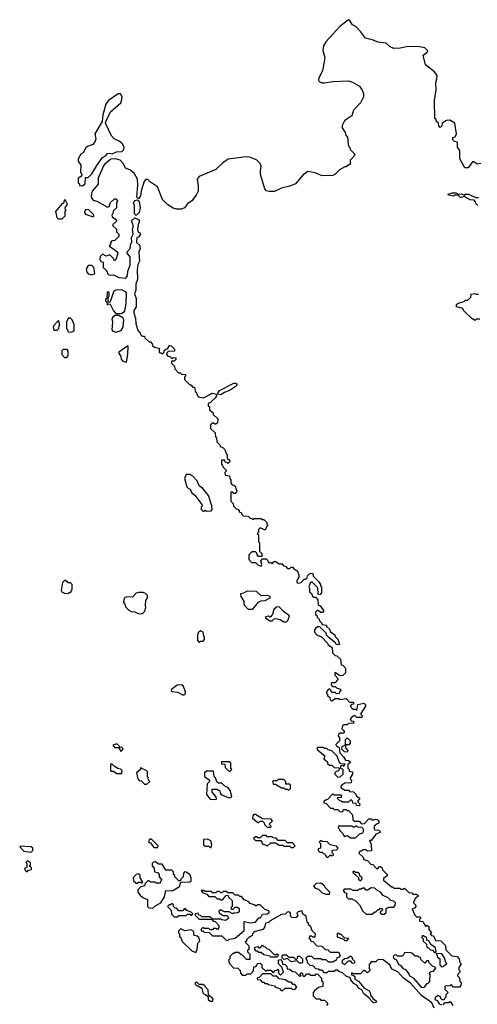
# Model space of a CAD drawing. Extents: x 2737564 to 2859580, y 876530 to 1012372.
# Tile 41 of 110: x 2840770 to 2844605, y 902265 to 910523. Entities that reach past the tile are written whole.
import ezdxf

# ---------------------------------------------------------------- set-up
doc = ezdxf.new("R2010")
doc.units = 0

msp = doc.modelspace()

# ---------------------------------------------------------------- linework, layer by layer
at = {"layer": '0CON05XD'}
for points in [[(2844635, 909316.7), (2844605, 909312.5), (2844575, 909330), (2844565, 909330), (2844528.3, 909281.7), (2844501.7, 909281.7), (2844460, 909355), (2844460, 909425), (2844440, 909455), (2844440, 909495), (2844415, 909500), (2844400, 909515), (2844400, 909535), (2844418.3, 909541.7), (2844430, 909565), (2844417.5, 909655), (2844375, 909680), (2844346.4, 909676.4), (2844310, 909655), (2844307, 909633), (2844295, 909620), (2844281.7, 909631.7), (2844280, 909655), (2844261.7, 909671.7), (2844260, 909685), (2844250, 909695), (2844246.7, 909845), (2844260, 909935), (2844256.2, 909995), (2844266.7, 910026.7), (2844267.5, 910055), (2844247.5, 910085), (2844170, 910145), (2844150, 910225), (2844190, 910255), (2844187.5, 910265), (2844165, 910286.7), (2844120, 910295), (2844025, 910297.1), (2843960, 910285), (2843905, 910281.2), (2843875, 910296.2), (2843841.2, 910325), (2843775, 910334.3), (2843725, 910354.4), (2843667.7, 910367.7), (2843625.6, 910425), (2843586.9, 910465), (2843560, 910480), (2843535, 910518.1), (2843525, 910522.9), (2843451.9, 910465), (2843335, 910337.5), (2843316.9, 910305), (2843311.1, 910265), (2843326.7, 910205), (2843318.8, 910155), (2843307.3, 910092.7), (2843278, 910035), (2843274.2, 910015), (2843278.8, 910005), (2843303.3, 909993.3), (2843323.2, 909993.2), (2843395, 910004.4), (2843525, 910011.4), (2843559.5, 909999.5), (2843617.5, 909965), (2843640.7, 909930.7), (2843650, 909905), (2843650, 909875), (2843627.5, 909825), (2843567.5, 909765), (2843553, 909717), (2843511.7, 909688.3), (2843492.5, 909675), (2843473.3, 909635), (2843473.3, 909615), (2843497, 909577), (2843503, 909553), (2843517, 909537), (2843522.5, 909475), (2843530, 909455), (2843540, 909445), (2843540, 909435), (2843580, 909395), (2843570, 909375), (2843540, 909345), (2843538.3, 909311.7), (2843525, 909300), (2843515, 909300), (2843505, 909290), (2843495, 909290), (2843450, 909265), (2843413, 909227), (2843395, 909217.5), (2843305, 909212.5), (2843245, 909238), (2843185, 909250.8), (2843145, 909222), (2843082.5, 909145), (2843034.1, 909125.9), (2842965, 909110), (2842905, 909082.5), (2842861.7, 909081.7), (2842835, 909087.5), (2842823, 909103), (2842788.9, 909225), (2842786.7, 909255), (2842794.4, 909295), (2842785, 909316), (2842755, 909346.7), (2842695, 909370), (2842665, 909373.3), (2842516.9, 909353.1), (2842470.6, 909319.4), (2842415, 909265.8), (2842273.4, 909206.6), (2842257.5, 909185), (2842265, 909130), (2842264.3, 909085), (2842250, 909050), (2842212.5, 909005), (2842175, 908977.5), (2842152.5, 908945), (2842125, 908933.3), (2842085, 908933.3), (2842055, 908943.3), (2842010.5, 908970.5), (2841965.9, 909015.9), (2841925, 909120), (2841865, 909160), (2841845, 909182.5), (2841825, 909182.5), (2841809.3, 909160.7), (2841786.7, 909085), (2841782.5, 909045), (2841765, 909020), (2841752.5, 909035), (2841760, 909135), (2841756.7, 909185), (2841730, 909235), (2841693.6, 909263.6), (2841657, 909277), (2841640, 909315), (2841612.5, 909345), (2841573.6, 909356.4), (2841535, 909352.5), (2841480.7, 909309.3), (2841473, 909297), (2841427.5, 909195), (2841427, 909143), (2841377.5, 909085), (2841370, 909045), (2841372.5, 909025), (2841385, 909010), (2841415, 909000), (2841505, 908950), (2841520, 908955), (2841531.7, 908988.3), (2841565, 909020), (2841575, 909020), (2841590, 909005), (2841580, 908985), (2841580, 908945), (2841553, 908917), (2841550, 908895), (2841542.5, 908885), (2841545, 908870), (2841580, 908845), (2841578.3, 908831.7), (2841550, 908805), (2841550, 908795), (2841580, 908765), (2841580, 908745), (2841600, 908725), (2841600, 908705), (2841568.3, 908671.7), (2841541.7, 908668.3), (2841530, 908655), (2841530, 908635), (2841520, 908625), (2841585, 908580), (2841592.5, 908565), (2841577, 908513), (2841565, 908500), (2841555, 908520), (2841525, 908550), (2841495, 908540), (2841465, 908557.5), (2841443, 908537), (2841442.5, 908515), (2841450, 908495), (2841468.3, 908488.3), (2841470, 908445), (2841498.3, 908418.3), (2841510, 908385), (2841525, 908380), (2841555, 908382.5), (2841600.7, 908360.7), (2841660, 908355), (2841672.5, 908375), (2841676.7, 908415), (2841696.7, 908465), (2841696.7, 908535), (2841670, 908565), (2841670, 908575), (2841697, 908603), (2841700, 908645), (2841710, 908655), (2841707.5, 908695), (2841720, 908725), (2841716.7, 908765), (2841722.5, 908795), (2841707.5, 908835), (2841735, 908860), (2841770, 908845), (2841772.5, 908825), (2841762.5, 908805), (2841757.5, 908765), (2841761.7, 908741.7), (2841776.4, 908736.4), (2841782.5, 908725), (2841765, 908700), (2841753, 908697), (2841747.5, 908655), (2841775, 908632.5), (2841780, 908605), (2841767, 908573), (2841773, 908497), (2841760.7, 908469.3), (2841753.3, 908425), (2841756.7, 908345), (2841742.5, 908305), (2841742.5, 908255), (2841731.2, 908225), (2841746.7, 908185), (2841746.4, 908113.6), (2841727.5, 908085), (2841727.5, 908065), (2841740.7, 908020.7), (2841742.5, 907975), (2841760, 907915), (2841780, 907895), (2841781.7, 907881.7), (2841795, 907870), (2841815, 907870), (2841820, 907855), (2841855, 907820), (2841865, 907820), (2841880, 907805), (2841881.7, 907791.7), (2841900, 907775), (2841938.3, 907768.3), (2841940, 907735), (2841945, 907730), (2841955, 907730), (2841965, 907720), (2841980, 907735)], [(2841295, 909130), (2841317.5, 909145), (2841321.7, 909198.3), (2841345, 909200), (2841375, 909230), (2841415, 909300), (2841464.1, 909365.9), (2841489.3, 909380.7), (2841505, 909400), (2841523, 909403), (2841545, 909397.5), (2841580, 909415), (2841625, 909418.8), (2841643.3, 909435), (2841646.7, 909455), (2841630, 909485), (2841602.5, 909505), (2841562.7, 909522.7), (2841538.3, 909548.3), (2841490, 909655), (2841493.3, 909675), (2841530.9, 909749.1), (2841617.1, 909825), (2841627.2, 909852.8), (2841627.5, 909875), (2841615, 909900.8), (2841595, 909900), (2841515, 909844.3), (2841492.2, 909815), (2841467.1, 909725), (2841462.3, 909667.7), (2841398.8, 909565), (2841406.7, 909525), (2841402.5, 909505), (2841383, 909477), (2841339.3, 909460.7), (2841325, 909447.5), (2841303, 909407), (2841282.5, 909395), (2841260, 909355), (2841260, 909335), (2841281.7, 909301.7), (2841280, 909245), (2841290, 909225), (2841288.3, 909211.7), (2841260, 909195), (2841260, 909155), (2841270, 909145), (2841271.7, 909131.7), (2841295, 909130)], [(2844610, 908965), (2844591.7, 908981.7), (2844590, 908995), (2844578.3, 909008.3), (2844545, 909012.5), (2844495, 909040), (2844480, 909035), (2844465, 909032.5), (2844445, 909050), (2844415, 909050), (2844405, 909042.5), (2844365, 909050), (2844361.7, 909058.3), (2844395, 909070), (2844425, 909070), (2844445, 909060), (2844471.7, 909061.7), (2844495, 909050), (2844505, 909060), (2844535, 909060), (2844555, 909047.5), (2844593, 909033), (2844615, 909032.5)], [(2841125, 908852.5), (2841151.7, 908878.3), (2841150, 908915), (2841160, 908925), (2841150, 908935), (2841150, 908945), (2841170, 908975), (2841155, 909010), (2841141.7, 909008.3), (2841138.3, 908981.7), (2841125, 908980), (2841070, 908915), (2841080, 908865), (2841093, 908853), (2841125, 908852.5)], [(2841745, 908880), (2841732.5, 908895), (2841732.5, 908965), (2841722.5, 908985), (2841733.6, 909006.4), (2841755, 909012.5), (2841771.7, 909001.7), (2841780, 908945), (2841770, 908905), (2841745, 908880)], [(2841385, 908870), (2841390, 908875), (2841388.3, 908888.3), (2841348.3, 908928.3), (2841325, 908930), (2841315, 908920), (2841312.5, 908905), (2841321.7, 908891.7), (2841385, 908870)], [(2841375, 908382.5), (2841400, 908395), (2841390, 908445), (2841375, 908460), (2841345, 908460), (2841327, 908433), (2841333.3, 908405), (2841345, 908392.5), (2841375, 908382.5)], [(2841615, 908057.5), (2841625, 908062.5), (2841647.5, 908075), (2841653, 908093), (2841663.3, 908145), (2841666, 908226), (2841660.7, 908240.7), (2841625, 908256.2), (2841575, 908253.3), (2841560, 908245), (2841525, 908150), (2841510, 908155), (2841510, 908195), (2841520, 908205), (2841520, 908235), (2841515, 908240), (2841501.7, 908238.3), (2841500, 908185), (2841490, 908175), (2841490, 908165), (2841500, 908155), (2841501.7, 908131.7), (2841515, 908140), (2841528.3, 908138.3), (2841555, 908080), (2841575, 908060), (2841615, 908057.5)], [(2844625, 908010), (2844595, 908010), (2844585, 908000), (2844575, 908010), (2844565, 908010), (2844490, 908085), (2844485, 908100), (2844430, 908115), (2844430, 908135), (2844443.9, 908146.1), (2844495, 908160), (2844505, 908170), (2844525, 908170), (2844550, 908195), (2844555, 908220), (2844585, 908227.5), (2844595, 908220), (2844615, 908220)], [(2841575, 907902.5), (2841620, 907915), (2841637.5, 907945), (2841642.5, 908005), (2841633, 908023), (2841601.7, 908041.7), (2841568.3, 908041.7), (2841550.7, 908029.3), (2841542.5, 908015), (2841547.5, 907985), (2841543, 907923), (2841550, 907910), (2841575, 907902.5)], [(2841085, 907920), (2841097, 907933), (2841100, 907955), (2841107.5, 907965), (2841095, 908000), (2841053.6, 907956.4), (2841050, 907945), (2841055, 907920), (2841085, 907920)], [(2841205, 907902.5), (2841227, 907913), (2841226.4, 907966.4), (2841210, 908005), (2841195, 908020), (2841175, 908020), (2841162.5, 907985), (2841162.5, 907935), (2841180, 907905), (2841205, 907902.5)], [(2841665, 907650), (2841677.5, 907715), (2841680, 907785), (2841675, 907787.5), (2841600, 907735), (2841600, 907725), (2841617, 907697), (2841620, 907675), (2841635, 907660), (2841665, 907650)], [(2841980, 907735), (2841981.7, 907748.3), (2841995, 907760), (2842008.3, 907761.7), (2842025, 907790), (2842038.3, 907788.3), (2842068.3, 907758.3), (2842068.3, 907741.7), (2842015, 907740), (2842001.7, 907728.3), (2842000, 907715), (2842011.7, 907701.7), (2842028.3, 907698.3), (2842045, 907680), (2842055, 907690), (2842078.3, 907688.3), (2842078.3, 907671.7), (2842065, 907660), (2842041.7, 907658.3), (2842041.7, 907641.7), (2842068.3, 907618.3), (2842070, 907595), (2842101.7, 907561.7), (2842115, 907560), (2842125, 907550), (2842158.3, 907548.3), (2842160, 907535), (2842150, 907525), (2842150, 907505), (2842195, 907460), (2842205, 907460), (2842221.7, 907441.7), (2842238.3, 907438.3), (2842240, 907405), (2842248.3, 907398.3), (2842265, 907360), (2842309.3, 907350.7), (2842385, 907390), (2842410, 907385), (2842420, 907375), (2842420, 907365), (2842409.3, 907350.7), (2842368.3, 907311.7), (2842350, 907305), (2842350, 907285), (2842360, 907275), (2842361.7, 907251.7), (2842390, 907225), (2842391.7, 907211.7), (2842430, 907175), (2842428.3, 907141.7), (2842415, 907130), (2842405, 907130), (2842395, 907140), (2842381.7, 907138.3), (2842370, 907125), (2842370, 907095), (2842408.3, 907058.3), (2842410, 907025), (2842420, 907015), (2842421.7, 906981.7), (2842448.3, 906958.3), (2842451.7, 906941.7), (2842468.3, 906938.3), (2842488.3, 906918.3), (2842500, 906885), (2842510, 906875), (2842510, 906845), (2842530, 906825), (2842528.3, 906811.7), (2842515, 906800), (2842505, 906810), (2842491.7, 906811.7), (2842488.3, 906828.3), (2842465, 906830), (2842460, 906825), (2842460, 906795), (2842470, 906785), (2842471.7, 906771.7), (2842500, 906745), (2842500, 906735), (2842490, 906725), (2842491.7, 906701.7), (2842528.3, 906698.3), (2842530, 906675), (2842540, 906665), (2842540, 906635), (2842551.7, 906621.7), (2842565, 906620), (2842578.3, 906608.3), (2842580, 906585), (2842590, 906575), (2842588.3, 906561.7), (2842575, 906550), (2842565, 906550), (2842555, 906560), (2842540, 906560), (2842540, 906485), (2842560, 906465), (2842561.7, 906441.7), (2842585, 906420), (2842598.3, 906418.3), (2842610, 906405), (2842610, 906395), (2842628.3, 906388.3), (2842630, 906375), (2842641.7, 906361.7), (2842685, 906360), (2842701.7, 906341.7), (2842715, 906340), (2842725, 906330), (2842735, 906340), (2842795, 906340), (2842805, 906330), (2842815, 906330), (2842840, 906305), (2842840, 906295), (2842850, 906285), (2842840, 906275), (2842828.3, 906241.7), (2842785, 906260), (2842771.7, 906248.3), (2842770, 906225), (2842760, 906215), (2842770, 906205), (2842770, 906145), (2842780, 906135), (2842780, 906065), (2842800, 906045), (2842798.3, 906021.7), (2842771.7, 906021.7), (2842760, 906035), (2842758.3, 906048.3), (2842745, 906060), (2842715, 906060), (2842690, 906035), (2842690, 905995), (2842711.7, 905971.7), (2842745, 905970), (2842765, 905950), (2842795, 905940), (2842800, 905955), (2842790, 905985), (2842805, 906000), (2842835, 906000), (2842848.3, 905988.3), (2842855, 905970), (2842875, 905970), (2842885, 905960), (2842901.7, 905978.3), (2842915, 905980), (2842945, 905960), (2842968.3, 905958.3), (2842981.7, 905941.7), (2842998.3, 905938.3), (2843015, 905920), (2843035, 905920), (2843045, 905930), (2843055, 905930), (2843071.7, 905911.7), (2843085, 905910), (2843098.3, 905898.3), (2843112.5, 905855), (2843092.5, 905815), (2843091.7, 905801.7), (2843105, 905797.5), (2843128.3, 905801.7), (2843155, 905830), (2843165, 905830), (2843178.3, 905841.7), (2843182.5, 905857.5), (2843201.7, 905878.3), (2843225, 905880), (2843231.7, 905851.7), (2843275, 905810), (2843290, 905785), (2843290, 905775), (2843300, 905765), (2843300, 905715), (2843285, 905700), (2843270, 905705), (2843268.3, 905758.3), (2843218.3, 905808.3), (2843203, 905797), (2843192.5, 905765), (2843200, 905755), (2843200, 905725), (2843218.3, 905708.3), (2843221.7, 905691.7), (2843235, 905680), (2843248.3, 905678.3), (2843268.3, 905658.3), (2843271.7, 905611.7), (2843288.3, 905608.3), (2843320, 905565), (2843308.3, 905551.7), (2843295, 905550), (2843265, 905570), (2843250, 905555), (2843250, 905535), (2843260, 905525), (2843261.7, 905511.7), (2843280, 905495), (2843281.7, 905481.7), (2843300, 905465), (2843301.7, 905451.7), (2843340, 905445), (2843340, 905435), (2843365, 905410), (2843375, 905390), (2843410, 905365), (2843415, 905350), (2843437, 905327), (2843450, 905285), (2843445, 905280), (2843421.7, 905281.7), (2843420, 905295), (2843361.7, 905341.7), (2843341.7, 905361.7), (2843340, 905375), (2843285, 905430), (2843265, 905430), (2843251.7, 905418.3), (2843240, 905405), (2843240, 905385), (2843261.7, 905361.7), (2843298.3, 905348.3), (2843350, 905295), (2843351.7, 905281.7), (2843388.3, 905258.3), (2843391.7, 905211.7), (2843415, 905190), (2843428.3, 905188.3), (2843458.3, 905158.3), (2843463, 905113), (2843478.3, 905108.3), (2843500, 905085), (2843500, 905045), (2843477, 905023), (2843455, 905020), (2843411.7, 905048.3), (2843410, 905025), (2843440, 904995), (2843415, 904960), (2843385, 904960), (2843380, 904955), (2843380, 904945), (2843391.7, 904931.7), (2843415, 904930), (2843425, 904920), (2843458.3, 904908.3), (2843460, 904895), (2843450, 904885), (2843448.3, 904871.7), (2843425, 904870), (2843415, 904880), (2843385, 904880), (2843378.3, 904898.3), (2843365, 904910), (2843351.7, 904898.3), (2843340, 904885), (2843340, 904875), (2843350, 904865), (2843350, 904855), (2843368.3, 904838.3), (2843371.7, 904821.7), (2843385, 904810), (2843415, 904830), (2843445, 904830), (2843455, 904820), (2843505, 904830), (2843535, 904800), (2843568.3, 904798.3), (2843568.3, 904781.7), (2843551.7, 904778.3), (2843540, 904765), (2843561.7, 904741.7), (2843585, 904740), (2843595, 904730), (2843605, 904780), (2843655, 904790), (2843667, 904777), (2843667.5, 904765), (2843630, 904705), (2843630, 904695), (2843640, 904685), (2843638.3, 904671.7), (2843595, 904670), (2843575, 904690), (2843565, 904680), (2843555, 904680), (2843540, 904655), (2843551.7, 904641.7), (2843568.3, 904638.3), (2843568.3, 904621.7), (2843525, 904620), (2843515, 904610), (2843485, 904610), (2843475, 904600), (2843470, 904575), (2843488.3, 904558.3), (2843490, 904545), (2843485, 904540), (2843455, 904540), (2843441.7, 904528.3), (2843440, 904515), (2843450, 904505), (2843450, 904475), (2843420, 904445), (2843423.6, 904433.6), (2843448.3, 904418.3), (2843453, 904373), (2843485, 904340), (2843501.7, 904311.7), (2843525, 904310), (2843538.3, 904298.3), (2843538.3, 904291.7), (2843520, 904275), (2843520, 904245), (2843530, 904235), (2843531.7, 904221.7), (2843560, 904215), (2843560, 904195), (2843540, 904165), (2843540, 904155), (2843550, 904145), (2843548.3, 904121.7), (2843495, 904120), (2843485, 904110), (2843471.7, 904108.3), (2843460, 904095), (2843460, 904085), (2843471.7, 904071.7), (2843485, 904070), (2843495, 904060), (2843525, 904060), (2843535, 904050), (2843568.3, 904048.3), (2843588.3, 904028.3), (2843591.7, 904011.7), (2843620, 903995), (2843600, 903965), (2843618.3, 903948.3), (2843620, 903935), (2843615, 903930), (2843591.7, 903931.7), (2843590, 903950), (2843561.7, 903951.7), (2843558.3, 903968.3), (2843545, 903980), (2843525, 903960), (2843475, 903960), (2843465, 903970), (2843451.7, 903971.7), (2843430, 903995), (2843435, 904000), (2843468.3, 904001.7), (2843468.3, 904018.3), (2843405, 904020), (2843395, 904030), (2843348.3, 903981.7), (2843331.7, 903978.3), (2843320, 903965), (2843320, 903955), (2843338.3, 903948.3), (2843375, 903910), (2843395, 903910), (2843405, 903900), (2843435, 903900), (2843455, 903880), (2843478.3, 903881.7), (2843485, 903900), (2843505, 903900), (2843515, 903890), (2843525, 903890), (2843560, 903855), (2843561.7, 903811.7), (2843575, 903800), (2843615, 903800), (2843635, 903780), (2843658.3, 903781.7), (2843695, 903820), (2843715, 903820), (2843725, 903810), (2843755, 903817.5), (2843778.3, 903808.3), (2843780, 903785), (2843765, 903780), (2843741.7, 903758.3), (2843740, 903735), (2843748.3, 903728.3), (2843780, 903725), (2843790, 903715), (2843790, 903705), (2843755, 903692.5), (2843742.5, 903675)], [(2841165, 907690), (2841177.5, 907705), (2841177, 907747), (2841167, 907757), (2841135, 907757.5), (2841122.5, 907745), (2841122.5, 907715), (2841145, 907690), (2841165, 907690)], [(2842455, 907377.5), (2842431.7, 907381.7), (2842432.5, 907395), (2842445, 907412.5), (2842565, 907473.3), (2842580, 907475), (2842592.5, 907465), (2842585, 907450), (2842534.1, 907415.9), (2842485, 907397.5), (2842465, 907382.5), (2842455, 907377.5)], [(2842335, 906400), (2842375, 906402.5), (2842382.5, 906415), (2842380, 906445), (2842353.6, 906533.6), (2842303, 906593), (2842273.3, 906613.3), (2842257.5, 906655), (2842220, 906695), (2842195, 906707.5), (2842165, 906707.5), (2842151.2, 906675), (2842170, 906605), (2842185, 906590), (2842200, 906585), (2842212.5, 906555), (2842236.4, 906536.4), (2842297, 906457), (2842300, 906445), (2842290, 906435), (2842290, 906415), (2842305, 906400), (2842315, 906400), (2842325, 906410), (2842335, 906400)], [(2841175, 905710), (2841185, 905720), (2841195, 905720), (2841210, 905745), (2841210, 905785), (2841195, 905800), (2841175, 905800), (2841155, 905820), (2841145, 905820), (2841128.3, 905801.7), (2841117.5, 905735), (2841123.6, 905723.6), (2841145, 905712.5), (2841175, 905710)], [(2842725, 905580), (2842771.7, 905638.3), (2842795, 905650), (2842827, 905653), (2842870, 905675), (2842870, 905685), (2842845, 905692.5), (2842795, 905690), (2842755, 905727.5), (2842675, 905730), (2842645, 905712.5), (2842621.7, 905708.3), (2842622.5, 905685), (2842647.5, 905645), (2842647.5, 905625), (2842655, 905610), (2842685, 905580), (2842725, 905580)], [(2841795, 905540), (2841818.3, 905561.7), (2841827.5, 905595), (2841823, 905613), (2841828.3, 905651.7), (2841840, 905675), (2841840, 905695), (2841825, 905710), (2841805, 905717.5), (2841765, 905720), (2841745, 905712.5), (2841715, 905680), (2841665, 905682.5), (2841645, 905670), (2841640, 905635), (2841651.7, 905621.7), (2841660, 905595), (2841685, 905570), (2841705, 905560), (2841735, 905557.5), (2841763, 905543), (2841795, 905540)], [(2843005, 905472.5), (2843017, 905483), (2843031.7, 905521.7), (2842980.5, 905560.5), (2842945, 905597.5), (2842923.3, 905596.7), (2842900, 905575), (2842890, 905535), (2842868.3, 905511.7), (2842855, 905520), (2842830, 905515), (2842830, 905505), (2842865, 905480), (2842885, 905480), (2842901.7, 905498.3), (2842915, 905500), (2842951.7, 905491.7), (2842983, 905473), (2843005, 905472.5)], [(2842275, 905300), (2842285, 905310), (2842308.3, 905311.7), (2842320, 905325), (2842320, 905345), (2842313, 905353), (2842307.5, 905385), (2842285, 905397.5), (2842265, 905380), (2842260, 905365), (2842260, 905315), (2842275, 905300)], [(2842145, 904860), (2842158.3, 904871.7), (2842160, 904885), (2842140, 904935), (2842125, 904943.8), (2842088.3, 904941.7), (2842042.5, 904905), (2842040, 904895), (2842048.3, 904888.3), (2842095, 904882.5), (2842135, 904860), (2842145, 904860)], [(2843515, 904380), (2843491.7, 904381.7), (2843470, 904405), (2843471.7, 904428.3), (2843500, 904440), (2843500, 904485), (2843515, 904500), (2843540, 904475), (2843540, 904455), (2843528.3, 904441.7), (2843500, 904440), (2843500, 904415), (2843520, 904395), (2843515, 904380)], [(2841625, 904390), (2841638.3, 904408.3), (2841625, 904420), (2841611.7, 904421.7), (2841585, 904450), (2841551.7, 904438.3), (2841565, 904420), (2841598.3, 904418.3), (2841610, 904405), (2841611.7, 904391.7), (2841625, 904390)], [(2843435, 904170), (2843455, 904172.5), (2843480, 904195), (2843480, 904235), (2843461.7, 904241.7), (2843460, 904265), (2843475, 904270), (2843485, 904260), (2843498.3, 904278.3), (2843461.7, 904281.7), (2843448.3, 904298.3), (2843430, 904345), (2843385, 904390), (2843355, 904400), (2843345, 904410), (2843325, 904410), (2843315, 904420), (2843261.7, 904418.3), (2843261.7, 904401.7), (2843328.3, 904348.3), (2843320, 904325), (2843348.3, 904298.3), (2843350, 904285), (2843365, 904270), (2843385, 904270), (2843405, 904250), (2843448.3, 904248.3), (2843448.3, 904231.7), (2843435, 904220), (2843421.7, 904218.3), (2843410, 904205), (2843410, 904195), (2843435, 904170)], [(2841625, 904200), (2841630, 904225), (2841618.3, 904238.3), (2841593, 904243), (2841561.7, 904261.7), (2841545, 904280), (2841531.7, 904278.3), (2841530, 904225), (2841535, 904220), (2841555, 904220), (2841585, 904200), (2841625, 904200)], [(2841835, 904110), (2841860, 904135), (2841850, 904145), (2841847, 904167), (2841840, 904175), (2841840, 904215), (2841828.3, 904228.3), (2841795, 904240), (2841785, 904250), (2841778.3, 904231.7), (2841750, 904205), (2841760, 904155), (2841771.7, 904141.7), (2841788.3, 904138.3), (2841815, 904110), (2841835, 904110)], [(2842535, 904220), (2842547.5, 904235), (2842540, 904245), (2842538.3, 904288.3), (2842525, 904300), (2842461.7, 904298.3), (2842461.7, 904281.7), (2842488.3, 904278.3), (2842491.7, 904251.7), (2842521.7, 904221.7), (2842535, 904220)], [(2842415, 903982.5), (2842420, 903985), (2842417.5, 904005), (2842382.5, 904045), (2842381.7, 904068.3), (2842425, 904070), (2842435, 904060), (2842448.3, 904058.3), (2842450, 904035), (2842461.7, 904021.7), (2842525, 903997.5), (2842547.5, 904005), (2842536.7, 904055), (2842513, 904083), (2842490, 904095), (2842465, 904120), (2842435, 904120), (2842421.7, 904131.7), (2842410, 904165), (2842400, 904175), (2842395, 904220), (2842335, 904220), (2842320, 904205), (2842320, 904175), (2842358.3, 904148.3), (2842360, 904135), (2842340, 904115), (2842334.2, 904024.2), (2842365, 903986.2), (2842415, 903982.5)], [(2843025, 904060), (2843040, 904075), (2843040, 904105), (2843035, 904110), (2843001.7, 904111.7), (2843000, 904135), (2842985, 904150), (2842935, 904150), (2842925, 904140), (2842895, 904140), (2842890, 904135), (2842895, 904110), (2842915, 904110), (2842965, 904080), (2842985, 904080), (2842995, 904070), (2843015, 904070), (2843025, 904060)], [(2842875, 903750), (2842878.3, 903758.3), (2842860, 903775), (2842890, 903805), (2842877, 903817), (2842805, 903820), (2842745, 903857.5), (2842733, 903857), (2842723, 903847), (2842720, 903825), (2842765, 903790), (2842775, 903790), (2842785, 903800), (2842805, 903800), (2842818.3, 903788.3), (2842821.7, 903771.7), (2842845, 903750), (2842875, 903750)], [(2843585, 903660), (2843620, 903695), (2843647, 903703), (2843652.5, 903715), (2843650, 903735), (2843638.3, 903748.3), (2843605, 903750), (2843595, 903760), (2843585, 903760), (2843575, 903750), (2843565, 903750), (2843555, 903760), (2843441.7, 903758.3), (2843440, 903745), (2843450, 903735), (2843450, 903725), (2843478.3, 903698.3), (2843480, 903685), (2843491.7, 903671.7), (2843515, 903680), (2843545, 903660), (2843585, 903660)], [(2843065, 903580), (2843080, 903595), (2843055, 903620), (2843015, 903620), (2842995, 903640), (2842935, 903640), (2842918.3, 903658.3), (2842895, 903660), (2842885, 903670), (2842845, 903670), (2842835, 903680), (2842805, 903680), (2842785, 903660), (2842765, 903660), (2842755, 903670), (2842745, 903670), (2842730, 903655), (2842745, 903640), (2842788.3, 903638.3), (2842800, 903625), (2842801.7, 903611.7), (2842835, 903600), (2842845, 903590), (2842875, 903620), (2842915, 903620), (2842945, 903600), (2842975, 903600), (2842985, 903590), (2843035, 903590), (2843045, 903580), (2843065, 903580)], [(2843742.5, 903675), (2843715, 903640), (2843702.5, 903637.5), (2843716.4, 903606.4), (2843718.3, 903551.7), (2843685, 903550), (2843675, 903560), (2843645, 903560), (2843635, 903550), (2843621.7, 903548.3), (2843611.7, 903531.7), (2843648.3, 903498.3), (2843655, 903480), (2843688.3, 903468.3), (2843711.7, 903441.7), (2843728.3, 903438.3), (2843761.7, 903401.7), (2843768.3, 903401.7), (2843785, 903420), (2843795, 903420), (2843808.3, 903408.3), (2843811.7, 903391.7), (2843850, 903355), (2843848.3, 903341.7), (2843820, 903320), (2843820, 903305), (2843885, 903250), (2843895, 903250), (2843905, 903240), (2843955, 903240), (2843965, 903230), (2843985, 903230), (2843995, 903240), (2844031.7, 903201.7), (2844055, 903200), (2844065, 903190), (2844095, 903190), (2844108.3, 903178.3), (2844108.3, 903171.7), (2844081.7, 903148.3), (2844080, 903135), (2844070, 903125), (2844070, 903115), (2844088.3, 903098.3), (2844090, 903085), (2844078.3, 903071.7), (2844060, 903065), (2844081.7, 903011.7), (2844095, 903000), (2844128.3, 902998.3), (2844130, 902985), (2844120, 902975), (2844121.7, 902961.7), (2844148.3, 902958.3), (2844171.7, 902921.7), (2844185, 902930), (2844198.3, 902918.3), (2844200, 902895), (2844220, 902865), (2844210, 902855), (2844221.7, 902841.7), (2844238.3, 902838.3), (2844255, 902800), (2844298.3, 902798.3), (2844338.3, 902758.3), (2844341.7, 902721.7), (2844391.7, 902671.7), (2844437, 902667), (2844452.5, 902645), (2844460, 902615), (2844470, 902605), (2844450, 902575), (2844450, 902555), (2844460, 902545), (2844460, 902535), (2844441.7, 902518.3), (2844440, 902505), (2844457, 902487), (2844460, 902455), (2844470, 902445), (2844468.3, 902421.7), (2844455, 902410), (2844405, 902410), (2844385, 902430), (2844375, 902420), (2844331.7, 902418.3), (2844331.7, 902391.7), (2844360, 902365), (2844340, 902345), (2844340, 902325), (2844330, 902315), (2844328.3, 902301.7), (2844311.7, 902301.7), (2844300, 902315), (2844300, 902325), (2844275, 902340), (2844251.7, 902318.3), (2844250, 902305), (2844268.3, 902298.3), (2844285, 902270), (2844305, 902260)], [(2840865, 903540), (2840880, 903555), (2840880, 903575), (2840867, 903587), (2840775, 903590), (2840770, 903585), (2840805, 903550), (2840865, 903540)], [(2841925, 903580), (2841930, 903595), (2841875, 903650), (2841865, 903650), (2841851.7, 903638.3), (2841850, 903625), (2841865, 903620), (2841895, 903580), (2841925, 903580)], [(2842375, 903580), (2842380, 903605), (2842372.5, 903635), (2842345, 903650), (2842311.7, 903648.3), (2842311.7, 903601.7), (2842325, 903590), (2842355, 903590), (2842365, 903580), (2842375, 903580)], [(2843355, 903500), (2843375, 903520), (2843385, 903510), (2843400, 903515), (2843400, 903525), (2843390, 903535), (2843391.7, 903558.3), (2843425, 903560), (2843440, 903575), (2843425, 903590), (2843371.7, 903601.7), (2843347, 903627), (2843305, 903630), (2843295, 903640), (2843280, 903625), (2843290, 903615), (2843290, 903575), (2843271.7, 903568.3), (2843270, 903555), (2843285, 903540), (2843305, 903540), (2843315, 903530), (2843328.3, 903528.3), (2843331.7, 903511.7), (2843345, 903500), (2843355, 903500)], [(2840835, 903380), (2840845, 903390), (2840870, 903395), (2840868.3, 903408.3), (2840850, 903425), (2840860, 903435), (2840860, 903455), (2840835, 903467.5), (2840820, 903455), (2840830, 903445), (2840830, 903415), (2840810, 903405), (2840811.7, 903391.7), (2840825, 903380), (2840835, 903380)], [(2841885, 903070), (2841910, 903095), (2841953, 903117), (2841983.6, 903166.4), (2841995, 903220), (2842045, 903216.7), (2842058.8, 903221.2), (2842108.3, 903251.7), (2842121.7, 903288.3), (2842195, 903292.5), (2842208.3, 903301.7), (2842206.7, 903325), (2842195, 903352.5), (2842165, 903373.3), (2842150, 903375), (2842142.5, 903365), (2842140, 903335), (2842120, 903315), (2842118.3, 903301.7), (2842105, 903300), (2842070, 903335), (2842070, 903345), (2842060, 903355), (2842060, 903375), (2842045, 903390), (2841995, 903390), (2841965, 903440), (2841935, 903440), (2841905, 903460), (2841891.7, 903458.3), (2841880, 903445), (2841880, 903425), (2841897, 903407), (2841900, 903375), (2841925, 903370), (2841940, 903355), (2841940, 903335), (2841960, 903305), (2841950, 903295), (2841948.3, 903281.7), (2841915, 903280), (2841905, 903290), (2841865, 903290), (2841855, 903300), (2841845, 903300), (2841821.7, 903278.3), (2841815, 903260), (2841785, 903250), (2841760, 903225), (2841760, 903205), (2841780.7, 903180.7), (2841801.7, 903161.7), (2841840, 903145), (2841840, 903085), (2841853, 903073), (2841885, 903070)], [(2841795, 903280), (2841800, 903295), (2841780, 903325), (2841778.3, 903348.3), (2841765, 903360), (2841745, 903352.5), (2841720, 903325), (2841725, 903300), (2841745, 903280), (2841755, 903280), (2841765, 903290), (2841785, 903290), (2841795, 903280)], [(2843625, 903300), (2843638.3, 903311.7), (2843640, 903325), (2843621.7, 903341.7), (2843618.3, 903358.3), (2843605, 903370), (2843585, 903370), (2843575, 903380), (2843561.7, 903378.3), (2843561.7, 903371.7), (2843608.3, 903328.3), (2843610, 903315), (2843625, 903300)], [(2843365, 903190), (2843370, 903205), (2843330, 903245), (2843327.5, 903255), (2843295, 903280), (2843255, 903277.5), (2843233, 903257), (2843245, 903240), (2843275, 903230), (2843305, 903200), (2843335, 903190), (2843365, 903190)], [(2842515, 902800), (2842525, 902810), (2842575, 902820), (2842650, 902885), (2842651.7, 902958.3), (2842705, 902947.5), (2842747, 902953), (2842775, 902990), (2842785, 902990), (2842795, 903000), (2842805, 903020), (2842847, 903023), (2842860, 903035), (2842860, 903045), (2842821.7, 903061.7), (2842785, 903100), (2842765, 903100), (2842755, 903090), (2842745, 903090), (2842735, 903100), (2842701.7, 903111.7), (2842688.3, 903128.3), (2842651.7, 903141.7), (2842628.3, 903168.3), (2842615, 903170), (2842605, 903180), (2842575, 903180), (2842555, 903200), (2842515, 903200), (2842505, 903210), (2842475, 903210), (2842465, 903200), (2842455, 903200), (2842445, 903210), (2842425, 903210), (2842415, 903200), (2842385, 903200), (2842375, 903210), (2842325, 903210), (2842315, 903220), (2842291.7, 903218.3), (2842301.7, 903201.7), (2842338.3, 903188.3), (2842355, 903170), (2842405, 903170), (2842425, 903150), (2842445, 903150), (2842455, 903140), (2842468.3, 903141.7), (2842501.7, 903178.3), (2842515, 903180), (2842521.7, 903161.7), (2842550, 903135), (2842550, 903085), (2842540, 903075), (2842541.7, 903061.7), (2842558.3, 903061.7), (2842575, 903080), (2842595, 903080), (2842608.3, 903068.3), (2842608.3, 903041.7), (2842597.5, 903032.5), (2842565, 903030), (2842555, 903022.5), (2842525, 903040), (2842485, 903040), (2842451.7, 903058.3), (2842440, 903045), (2842441.7, 903031.7), (2842475, 903010), (2842505, 903010), (2842518.3, 902998.3), (2842520, 902985), (2842495, 902967.5), (2842463, 902973), (2842455, 902980), (2842380, 902980), (2842391.7, 902961.7), (2842408.3, 902958.3), (2842440, 902925), (2842440, 902905), (2842428.3, 902891.7), (2842415, 902900), (2842395, 902900), (2842385, 902890), (2842365, 902890), (2842355, 902900), (2842315, 902900), (2842305, 902910), (2842290, 902895), (2842291.7, 902881.7), (2842305, 902880), (2842315, 902870), (2842358.3, 902868.3), (2842385, 902840), (2842465, 902840), (2842501.7, 902801.7), (2842515, 902800)], [(2843825, 903020), (2843840, 903035), (2843841.7, 903068.3), (2843865, 903080), (2843905, 903080), (2843917, 903093), (2843920, 903115), (2843905, 903130), (2843880, 903135), (2843858.3, 903158.3), (2843815, 903177.5), (2843792.5, 903205), (2843761.7, 903221.7), (2843745, 903240), (2843715, 903242.5), (2843685, 903222.5), (2843673, 903223), (2843658.3, 903238.3), (2843645, 903240), (2843635, 903230), (2843615, 903230), (2843605, 903220), (2843565, 903220), (2843545, 903230), (2843495, 903230), (2843481.7, 903218.3), (2843491.7, 903201.7), (2843508.3, 903198.3), (2843510, 903165), (2843525, 903150), (2843555, 903150), (2843565, 903140), (2843578.3, 903138.3), (2843618.3, 903098.3), (2843647, 903047), (2843675, 903020), (2843725, 903020), (2843745, 903040), (2843755, 903040), (2843775, 903060), (2843785, 903060), (2843795, 903070), (2843808.3, 903068.3), (2843810, 903055), (2843791.7, 903038.3), (2843791.7, 903031.7), (2843805, 903020), (2843825, 903020)], [(2842095, 903000), (2842105, 903010), (2842165, 903010), (2842175, 903020), (2842195, 903020), (2842205, 903010), (2842220, 903025), (2842208.3, 903038.3), (2842171.7, 903051.7), (2842155, 903070), (2842135, 903050), (2842105, 903050), (2842085, 903070), (2842071.7, 903071.7), (2842060, 903085), (2842058.3, 903098.3), (2842045, 903110), (2842035, 903100), (2842021.7, 903098.3), (2842010, 903085), (2842040, 903055), (2842041.7, 903021.7), (2842065, 903000), (2842095, 903000)], [(2842375, 902980), (2842380, 902985), (2842365, 903000), (2842295, 903000), (2842285, 903010), (2842271.7, 903011.7), (2842265, 903030), (2842240, 903025), (2842241.7, 903011.7), (2842275, 902980), (2842375, 902980)], [(2844244, 902234), (2844225, 902277.5), (2844137.5, 902337.5), (2844045, 902442.5), (2843987.5, 902485), (2843938.3, 902538.3), (2843890, 902560), (2843872.5, 902595), (2843815, 902637.5), (2843775, 902640), (2843755, 902620), (2843715, 902620), (2843700, 902595), (2843700, 902565), (2843710, 902555), (2843685, 902530), (2843655, 902550), (2843625, 902520), (2843565, 902520), (2843551.7, 902528.3), (2843551.7, 902511.7), (2843565, 902510), (2843578.3, 902498.3), (2843580, 902475), (2843609.3, 902459.3), (2843636.4, 902426.4), (2843653.3, 902403.3), (2843698.3, 902378.3), (2843710, 902355), (2843711.7, 902331.7), (2843725, 902330), (2843730, 902315), (2843757.5, 902295), (2843760, 902285), (2843755, 902280), (2843735, 902277.5), (2843688.3, 902328.3), (2843653.6, 902353.6), (2843636.7, 902386.7), (2843610.7, 902400.7), (2843596.7, 902426.7), (2843570.7, 902440.7), (2843545, 902470), (2843538.3, 902488.3), (2843505, 902500), (2843475, 902530), (2843445, 902540), (2843435, 902550), (2843415, 902550), (2843405, 902540), (2843355, 902540), (2843345, 902530), (2843325, 902530), (2843305, 902550), (2843285, 902550), (2843275, 902560), (2843251.7, 902561.7), (2843228.3, 902588.3), (2843205, 902590), (2843181.7, 902611.7), (2843180, 902635), (2843170, 902645), (2843170, 902655), (2843185, 902670), (2843215, 902670), (2843235, 902650), (2843295, 902650), (2843305, 902640), (2843335, 902640), (2843355, 902620), (2843395, 902620), (2843428.3, 902641.7), (2843431.7, 902658.3), (2843448.3, 902661.7), (2843457.5, 902675), (2843445, 902700), (2843375, 902700), (2843355, 902720), (2843331.7, 902721.7), (2843305, 902750), (2843261.7, 902751.7), (2843228.3, 902788.3), (2843211.7, 902791.7), (2843210, 902805), (2843200, 902815), (2843201.7, 902838.3), (2843215, 902840), (2843225, 902830), (2843245, 902830), (2843250, 902855), (2843221.7, 902881.7), (2843210, 902915), (2843191.7, 902931.7), (2843190, 902945), (2843180, 902955), (2843170, 903005), (2843141.7, 903021.7), (2843135, 903050), (2843105, 903040), (2843091.7, 903028.3), (2843100, 903005), (2843085, 902990), (2843051.7, 902991.7), (2843040, 903005), (2843038.3, 903028.3), (2843025, 903040), (2843011.7, 903038.3), (2842995, 903020), (2842965, 903017.5), (2842870, 902965), (2842855, 902950), (2842830, 902945), (2842821.7, 902908.3), (2842807, 902893), (2842743, 902877), (2842731.7, 902868.3), (2842720, 902855), (2842718.3, 902841.7), (2842705, 902830), (2842695, 902830), (2842670, 902805), (2842670, 902795), (2842660, 902785), (2842690, 902755), (2842690, 902725), (2842680, 902715), (2842680, 902705), (2842700, 902685), (2842698.3, 902641.7), (2842671.7, 902641.7), (2842638.3, 902678.3), (2842625, 902680), (2842605, 902700), (2842575, 902700), (2842565, 902690), (2842555, 902690), (2842530, 902665), (2842530, 902645), (2842520, 902635), (2842525, 902610), (2842561.7, 902571.7), (2842598.3, 902568.3), (2842618.3, 902548.3), (2842620, 902525), (2842635, 902510), (2842665, 902510), (2842675, 902520), (2842708.3, 902521.7), (2842730, 902545), (2842731.7, 902578.3), (2842748.3, 902581.7), (2842760, 902595), (2842761.7, 902608.3), (2842785, 902610), (2842800, 902595), (2842800, 902575), (2842831.7, 902541.7), (2842845, 902550), (2842875, 902550), (2842895, 902530), (2842911.7, 902548.3), (2842925, 902550), (2842935, 902560), (2842940, 902555), (2842940, 902525), (2842955, 902510), (2842980, 902535), (2842967.5, 902577.5), (2842940, 902605), (2842940, 902635), (2842955, 902640), (2842970, 902625), (2842971.7, 902601.7), (2842995, 902600), (2843010, 902585), (2843011.7, 902561.7), (2843035, 902560), (2843055, 902540), (2843078.3, 902538.3), (2843115, 902500), (2843130, 902505), (2843120, 902515), (2843125, 902530), (2843138.3, 902528.3), (2843145, 902500), (2843158.3, 902501.7), (2843175, 902520), (2843195, 902520), (2843205, 902510), (2843245, 902510), (2843255, 902520), (2843268.3, 902518.3), (2843300, 902485), (2843300, 902465), (2843310, 902455), (2843310, 902415), (2843273, 902407), (2843241.7, 902378.3), (2843230, 902365), (2843230, 902335), (2843255, 902310), (2843285, 902310), (2843295, 902300), (2843325, 902300), (2843350, 902275), (2843350, 902265), (2843340, 902255)], [(2842245, 902700), (2842257.5, 902725), (2842263, 902777), (2842280, 902795), (2842270, 902825), (2842257, 902837), (2842230, 902845), (2842230, 902875), (2842205, 902890), (2842155, 902880), (2842121.7, 902898.3), (2842101.7, 902878.3), (2842100, 902865), (2842110, 902855), (2842110, 902835), (2842120, 902825), (2842131.7, 902791.7), (2842213.6, 902713.6), (2842245, 902700)], [(2843515, 902800), (2843528.3, 902818.3), (2843495, 902820), (2843465, 902850), (2843455, 902850), (2843445, 902860), (2843431.7, 902858.3), (2843431.7, 902831.7), (2843485, 902810), (2843495, 902800), (2843515, 902800)], [(2844255, 902700), (2844260, 902705), (2844255, 902740), (2844217, 902767), (2844198.3, 902798.3), (2844181.7, 902801.7), (2844178.3, 902828.3), (2844165, 902830), (2844155, 902840), (2844141.7, 902838.3), (2844140, 902825), (2844150, 902815), (2844150, 902795), (2844178.3, 902768.3), (2844181.7, 902741.7), (2844195, 902740), (2844211.7, 902721.7), (2844228.3, 902718.3), (2844245, 902700), (2844255, 902700)], [(2842925, 902660), (2842875, 902660), (2842865, 902670), (2842815, 902680), (2842795, 902700), (2842775, 902700), (2842765, 902710), (2842751.7, 902711.7), (2842740, 902725), (2842740, 902745), (2842765, 902750), (2842775, 902740), (2842785, 902740), (2842805, 902760), (2842815, 902750), (2842828.3, 902748.3), (2842845, 902730), (2842858.3, 902728.3), (2842901.7, 902681.7), (2842915, 902680), (2842928.3, 902688.3), (2842940, 902675), (2842925, 902660)], [(2843135, 902610), (2843115, 902610), (2843095, 902630), (2843045, 902620), (2843015, 902650), (2842985, 902640), (2842970, 902655), (2842970, 902675), (2842975, 902680), (2843005, 902680), (2843025, 902660), (2843065, 902660), (2843085, 902640), (2843098.3, 902651.7), (2843101.7, 902668.3), (2843115, 902670), (2843140, 902645), (2843140, 902615), (2843135, 902610)], [(2843495, 902600), (2843525, 902630), (2843538.3, 902628.3), (2843555, 902610), (2843578.3, 902611.7), (2843580, 902625), (2843561.7, 902641.7), (2843560, 902655), (2843545, 902670), (2843515, 902650), (2843493, 902647), (2843471.7, 902628.3), (2843470, 902615), (2843495, 902600)], [(2844153, 902407), (2844165, 902412.5), (2844185, 902440), (2844200, 902445), (2844207.5, 902455), (2844210, 902515), (2844201.7, 902528.3), (2844215, 902540), (2844238.3, 902541.7), (2844258.3, 902568.3), (2844245, 902580), (2844231.7, 902581.7), (2844201.7, 902611.7), (2844198.3, 902628.3), (2844181.7, 902628.3), (2844165, 902610), (2844131.7, 902641.7), (2844128.3, 902658.3), (2844115, 902660), (2844105, 902670), (2844085, 902670), (2844065, 902690), (2844047, 902697), (2843995, 902700), (2843988.3, 902681.7), (2843975, 902670), (2843935, 902670), (2843925, 902680), (2843911.7, 902678.3), (2843900, 902665), (2843902.5, 902655), (2843910, 902645), (2843925, 902640), (2843945, 902600), (2843962.5, 902592.5), (2843983.9, 902563.9), (2843999.3, 902559.3), (2844031.2, 902521.2), (2844037.5, 902505), (2844066.4, 902486.4), (2844135, 902410), (2844153, 902407)], [(2844305, 902580), (2844315, 902582.5), (2844350, 902605), (2844340, 902615), (2844330, 902655), (2844308.3, 902688.3), (2844265, 902690), (2844260, 902685), (2844270, 902675), (2844271.7, 902661.7), (2844290, 902645), (2844290, 902595), (2844305, 902580)], [(2842975, 902380), (2842995, 902400), (2843045, 902400), (2843055, 902390), (2843078.3, 902391.7), (2843090, 902405), (2843090, 902415), (2843075, 902430), (2843061.7, 902431.7), (2843045, 902450), (2843025, 902450), (2842995, 902470), (2842945, 902480), (2842925, 902500), (2842895, 902500), (2842875, 902520), (2842805, 902520), (2842778.3, 902491.7), (2842760, 902485), (2842761.7, 902471.7), (2842785, 902470), (2842801.7, 902451.7), (2842815, 902450), (2842825, 902440), (2842845, 902440), (2842855, 902430), (2842905, 902420), (2842915, 902410), (2842948.3, 902398.3), (2842961.7, 902381.7), (2842975, 902380)], [(2842385, 902290), (2842391.7, 902311.7), (2842351.7, 902341.7), (2842350, 902385), (2842330, 902405), (2842327.5, 902415), (2842305, 902430), (2842275, 902430), (2842255, 902450), (2842241.7, 902448.3), (2842240, 902435), (2842255, 902420), (2842265, 902420), (2842295, 902400), (2842305, 902360), (2842315, 902350), (2842328.3, 902348.3), (2842348.3, 902328.3), (2842350, 902305), (2842365, 902290), (2842385, 902290)], [(2844318.3, 902261.7), (2844335, 902280), (2844365, 902280), (2844378.3, 902288.3), (2844400, 902255)]]:
    msp.add_lwpolyline(points, dxfattribs=at)

doc.saveas('drawing.dxf')
